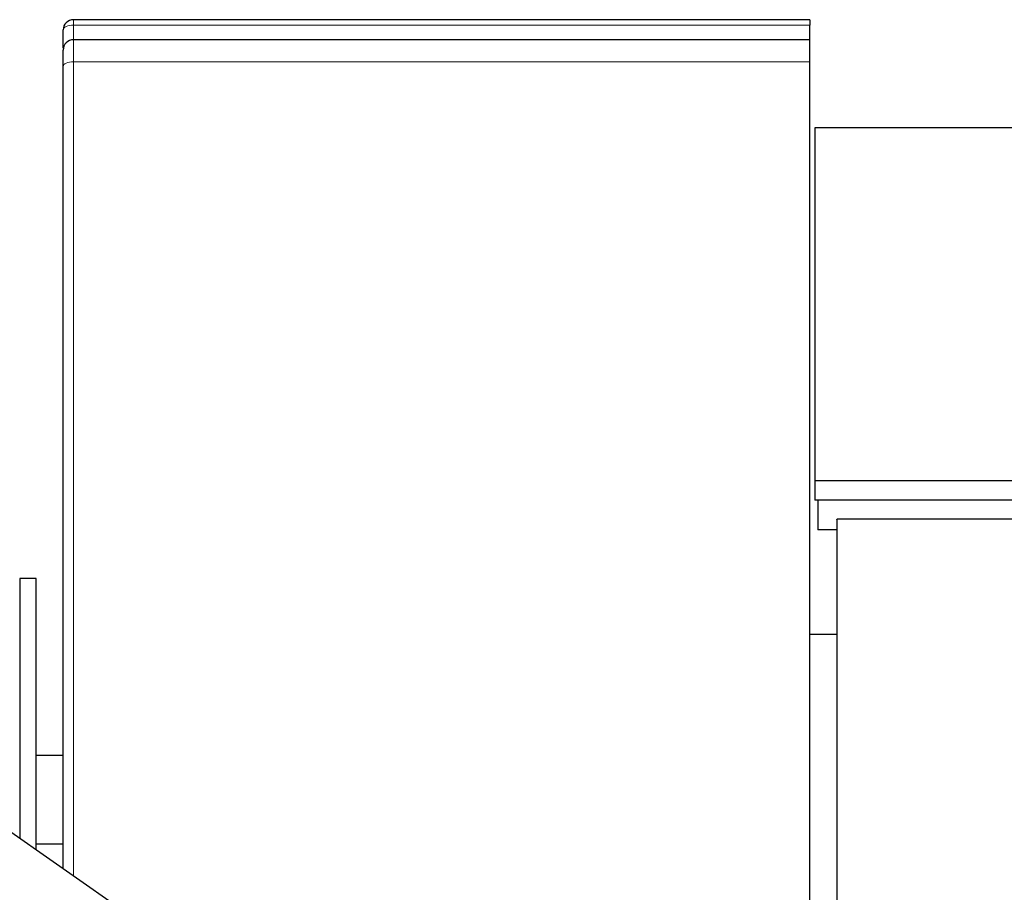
# Model space of a CAD drawing. Header units: inches. Extents: x 0 to 23760, y -13 to 16800.
# Tile 20 of 214: x 3259 to 3741, y 7992 to 8420. Entities that reach past the tile are written whole.
import ezdxf

# ---------------------------------------------------------------- set-up
doc = ezdxf.new("R2010")
doc.units = ezdxf.units.IN
doc.layers.add('254', color=7, linetype='Continuous', true_color=0xffffff)

msp = doc.modelspace()

# ---------------------------------------------------------------- linework, layer by layer
at = {"layer": '254', "color": 110, "linetype": 'Continuous', "lineweight": 13}
for p, q in [((3285.369, 8419.575), (3285.369, 8416.883)), ((3645.869, 8416.883), (3285.369, 8416.883)), ((3285.369, 8416.883), (3285.369, 8409.73)), ((3645.869, 8398.967), (3285.369, 8398.967)), ((3285.369, 8398.967), (3285.369, 8000.266))]:
    msp.add_line(p, q, dxfattribs=at)
at = {"layer": '254', "color": 2, "linetype": 'Continuous', "lineweight": 25}
for p, q in [((3645.869, 8419.575), (3285.369, 8419.575)), ((3645.869, 8419.575), (3645.869, 8416.883)), ((3645.869, 8409.73), (3645.869, 8416.883)), ((3280.369, 8405.575), (3280.369, 8414.575)), ((3645.869, 8409.73), (3285.369, 8409.73)), ((3645.869, 8398.967), (3645.869, 8409.73)), ((3645.869, 7855.064), (3645.869, 8398.967)), ((3280.369, 8003.77), (3280.369, 8396.658)), ((3648.369, 8366.692), (3648.369, 8193.73)), ((5023.369, 8366.692), (3648.369, 8366.692)), ((3648.369, 8193.73), (3648.369, 8184.312)), ((3850.881, 8193.73), (3648.369, 8193.73)), ((3850.881, 8184.312), (3648.369, 8184.312)), ((3649.869, 8184.314), (3649.869, 8169.814)), ((3659.104, 8174.886), (3659.104, 7852.552)), ((3850.868, 8174.999), (3659.231, 8174.999)), ((3659.114, 8169.814), (3649.869, 8169.814)), ((3267.073, 8145.914), (3259.073, 8145.914)), ((3259.073, 8145.914), (3259.073, 8018.677)), ((3267.073, 8013.077), (3267.073, 8145.914)), ((3659.117, 8118.569), (3645.869, 8118.569)), ((3506.662, 7845.313), (3179.82, 8074.17)), ((3280.369, 8015.793), (3267.073, 8015.793))]:
    msp.add_line(p, q, dxfattribs=at)
for centre in [(3285.369, 8414.575), (3285.369, 8404.73)]:
    msp.add_arc(centre, 5, 90, 180, dxfattribs=at)
at = {"layer": '254', "color": 110, "linetype": 'Continuous', "lineweight": 13}
for centre, ratio in [((3285.369, 8414.575), 0.4617481), ((3285.369, 8396.658), 0.4617486)]:
    msp.add_ellipse(centre, major_axis=(-5, 0), ratio=ratio, start_param=4.712389, end_param=6.2831853, dxfattribs=at)
at = {"layer": '254', "color": 2, "linetype": 'Continuous', "lineweight": 25}
msp.add_ellipse((3654.925, 8178.706), major_axis=(6, 0), ratio=0.8870108, start_param=5.4827389, end_param=5.5128354, dxfattribs=at)
at = {"layer": '254', "color": 110, "linetype": 'Continuous', "lineweight": 13}
msp.add_open_spline([(3285.369, 8409.73), (3285.369, 8409.728), (3285.369, 8409.712), (3285.369, 8409.652), (3285.369, 8409.559), (3285.369, 8409.329), (3285.369, 8409.116), (3285.369, 8408.932), (3285.369, 8408.868), (3285.369, 8408.764), (3285.369, 8408.711), (3285.369, 8408.656), (3285.369, 8408.619), (3285.369, 8408.6), (3285.369, 8408.427), (3285.369, 8408.26), (3285.369, 8407.899), (3285.369, 8407.511), (3285.369, 8406.848), (3285.369, 8406.352), (3285.369, 8405.96), (3285.369, 8405.758), (3285.369, 8405.549), (3285.369, 8405.408), (3285.369, 8405.337), (3285.369, 8404.976), (3285.369, 8404.677), (3285.369, 8404.058), (3285.369, 8403.419), (3285.369, 8402.399), (3285.369, 8401.678), (3285.369, 8401.121), (3285.369, 8400.839), (3285.369, 8400.552), (3285.369, 8400.358), (3285.369, 8400.261), (3285.369, 8399.772), (3285.369, 8399.373), (3285.369, 8398.967)], degree=3, knots=[0, 0, 0, 0, 0.0592994, 0.0592994, 0.1220128, 0.1847262, 0.2474395, 0.2474395, 0.2787962, 0.2787962, 0.2944746, 0.3023137, 0.3023137, 0.3101529, 0.3101529, 0.3728663, 0.3728663, 0.4355797, 0.498293, 0.5610064, 0.5610064, 0.5923631, 0.6080414, 0.6080414, 0.6237198, 0.6237198, 0.6864331, 0.6864331, 0.7491465, 0.8118599, 0.8745733, 0.8745733, 0.9059299, 0.9216083, 0.9216083, 0.9372866, 0.9372866, 1, 1, 1, 1], dxfattribs=at)
at = {"layer": '254', "color": 2, "linetype": 'Continuous', "lineweight": 25}
msp.add_open_spline([(3280.369, 8396.658), (3280.369, 8396.963), (3280.369, 8397.262), (3280.369, 8397.629), (3280.369, 8397.702), (3280.369, 8397.846), (3280.369, 8398.062), (3280.369, 8398.274), (3280.369, 8398.691), (3280.369, 8399.232), (3280.369, 8399.997), (3280.369, 8400.716), (3280.369, 8401.165), (3280.369, 8401.435), (3280.369, 8401.489), (3280.369, 8401.595), (3280.369, 8401.751), (3280.369, 8401.902), (3280.369, 8402.196), (3280.369, 8402.568), (3280.369, 8403.066), (3280.369, 8403.357), (3280.369, 8403.628), (3280.369, 8403.753), (3280.369, 8403.897), (3280.369, 8403.925), (3280.369, 8403.979), (3280.369, 8404.059), (3280.369, 8404.132), (3280.369, 8404.269), (3280.369, 8404.43), (3280.369, 8404.602), (3280.369, 8404.671), (3280.369, 8404.718), (3280.369, 8404.73), (3280.369, 8404.73)], degree=3, knots=[0, 0, 0, 0, 0.0625959, 0.0625959, 0.0782448, 0.0782448, 0.0938938, 0.1251917, 0.1251917, 0.1877876, 0.2503834, 0.3129793, 0.3755751, 0.3755751, 0.3912241, 0.3912241, 0.4068731, 0.438171, 0.438171, 0.5007669, 0.5633627, 0.6259586, 0.6259586, 0.6885544, 0.6885544, 0.7042034, 0.7042034, 0.7198524, 0.7511503, 0.7511503, 0.8137462, 0.876342, 0.9389379, 0.9389379, 1, 1, 1, 1], dxfattribs=at)
msp.add_open_spline([(3280.366, 8059.221), (3275.933, 8059.221), (3271.501, 8059.221), (3267.068, 8059.221)], degree=3, dxfattribs=at)

doc.saveas('drawing.dxf')
